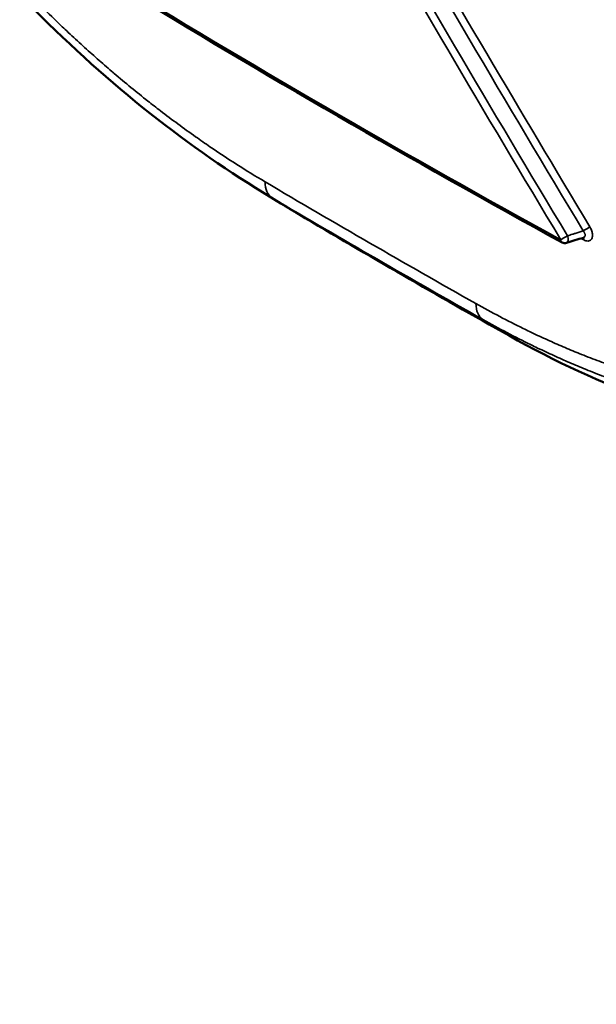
# Model space of a CAD drawing. Header units: millimetres. Extents: x 38 to 2514, y 38 to 1622.
# Tile 79 of 256: x 392 to 402, y 1243 to 1259. Entities that reach past the tile are written whole.
import ezdxf

# ---------------------------------------------------------------- set-up
doc = ezdxf.new("R2010")
doc.units = ezdxf.units.MM
doc.header["$LTSCALE"] = 7.692308
doc.layers.add('Visible (ISO)', color=7, linetype='Continuous', lineweight=50)
doc.layers.add('Visible Narrow (ISO)', color=7, linetype='Continuous', lineweight=35)

msp = doc.modelspace()

# ---------------------------------------------------------------- linework, layer by layer
at = {"layer": 'Visible (ISO)'}
for p, q in [((395.7505, 1256.6322), (395.7508, 1256.632)), ((396.1846, 1256.3636), (395.7508, 1256.632)), ((401.3306, 1255.7815), (401.3307, 1255.7815))]:
    msp.add_line(p, q, dxfattribs=at)
msp.add_arc((401.0153, 1255.7879), 0.1, 241.22986, 287.31188, dxfattribs=at)
msp.add_ellipse((459.9229, 1234.2228), major_axis=(-60, 0), ratio=0.5773503, start_param=5.9934983, end_param=7.8206421, dxfattribs=at)
for points in [[(400.9672, 1255.7002), (398.3947, 1257.1128), (395.8862, 1258.5653), (393.4471, 1260.0547)], [(395.7505, 1256.6322), (394.3713, 1257.4855), (393.01, 1258.6031), (391.7512, 1259.9074)], [(396.489, 1256.1795), (396.4879, 1256.1802), (396.4868, 1256.1809), (396.4857, 1256.1815)], [(400.0657, 1254.1145), (398.8585, 1254.7946), (397.6661, 1255.4831), (396.489, 1256.1795)], [(401.3306, 1255.7815), (401.2355, 1255.7518), (401.1403, 1255.7221), (401.0451, 1255.6924)], [(404.8045, 1252.4012), (403.2543, 1252.6428), (401.633, 1253.2306), (400.0657, 1254.1145)]]:
    msp.add_open_spline(points, degree=3, dxfattribs=at)
for points, knots in [([(396.4857, 1256.1815), (396.4852, 1256.1818), (396.4847, 1256.1821), (396.3829, 1256.2423), (396.2829, 1256.3028), (396.1846, 1256.3636)], [0, 0, 0, 0, 0.000333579, 0.000333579, 0.067056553, 0.067056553, 0.067056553, 0.067056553]), ([(401.336, 1255.7824), (401.336, 1255.7824), (401.336, 1255.7824), (401.3359, 1255.7824), (401.3344, 1255.7824), (401.3317, 1255.7818), (401.3312, 1255.7817), (401.3307, 1255.7815)], [0.0060372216, 0.0060372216, 0.0060372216, 0.0060372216, 0.0061149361, 0.0061149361, 0.0091312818, 0.0091312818, 0.0097623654, 0.0097623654, 0.0097623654, 0.0097623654])]:
    msp.add_open_spline(points, degree=3, knots=knots, dxfattribs=at)
at = {"layer": 'Visible Narrow (ISO)'}
for p, q in [((396.4857, 1256.1815), (396.0356, 1256.4597)), ((400.0588, 1254.1186), (399.6204, 1254.39))]:
    msp.add_line(p, q, dxfattribs=at)
for centre, major_axis, ratio, start_param, end_param in [((679.0408, 1424.6361), (-200.6108, 343.703), 0.8165046, 1.5660814, 1.5852166), ((678.8187, 1424.3618), (-201.2146, 343.3399), 0.816714, 1.5643858, 1.5833026), ((678.8237, 1424.4788), (-201.0778, 343.4189), 0.8165435, 1.5649587, 1.5838712), ((679.0498, 1424.7556), (-200.4686, 343.7726), 0.8163668, 1.5685407, 1.5857854), ((539.1189, 1339.6282), (200.5, -0.0003), 0.5773514, 3.8989644, 3.9520893), ((539.1189, 1337.3399), (200, -0.0003), 0.5773514, 3.914306, 3.9396778), ((396.3445, 1256.974), (-0.3055, -0.5164), 0.5848745, 5.5035765, 6.2719408), ((538.9428, 1331.2301), (199.6159, -5.91), 0.5569323, 3.9310875, 3.9564739), ((538.9317, 1330.6976), (-198.9718, 5.9043), 0.5568843, 0.7895329, 0.8149184), ((401.3726, 1255.9235), (-0.0858, -0.0514), 0.0084557, 3.7754556, 5.2587619), ((401.0153, 1255.7879), (0.0858, 0.0514), 0.0074187, 3.774735, 5.2585906), ((401.0153, 1255.7879), (-0.0481, -0.0877), 0.5626788, 5.4855429, 6.2831853), ((401.0153, 1255.7879), (0.0298, -0.0955), 0.5097553, 0, 1.6873723), ((539.1189, 1339.4428), (200, -0.0003), 0.5773514, 3.9520955, 3.952425), ((401.2708, 1255.7013), (0.0481, 0.0877), 0.5624802, 5.4853913, 6.0601526), ((399.9218, 1254.9087), (-0.2945, -0.5228), 0.5697514, 5.4917191, 6.2596655)]:
    msp.add_ellipse(centre, major_axis=major_axis, ratio=ratio, start_param=start_param, end_param=end_param, dxfattribs=at)
for points, knots in [([(391.7408, 1260.0898), (391.863, 1259.9633), (391.9842, 1259.8407), (392.226, 1259.6011), (392.3465, 1259.4843), (392.4993, 1259.3391), (392.5335, 1259.3069), (392.651, 1259.1967), (392.7334, 1259.1206), (392.8977, 1258.9711), (392.9796, 1258.8977), (393.1435, 1258.7532), (393.2254, 1258.682), (393.3209, 1258.6004), (393.3342, 1258.589), (393.4426, 1258.4968), (393.5379, 1258.4172), (393.7291, 1258.2603), (393.825, 1258.1831), (393.9921, 1258.051), (394.0629, 1257.9958), (394.2323, 1257.8657), (394.3314, 1257.791), (394.5309, 1257.6439), (394.6311, 1257.5714), (394.8137, 1257.4423), (394.8954, 1257.3855), (395.1263, 1257.2278), (395.2785, 1257.1272), (395.5908, 1256.9278), (395.751, 1256.8292), (395.9149, 1256.7324)], [0.00000017, 0.00000017, 0.00000017, 0.00000017, 0.0864463, 0.0864463, 0.17448381, 0.17448381, 0.2, 0.2, 0.26262802, 0.26262802, 0.32588813, 0.32588813, 0.38963433, 0.38963433, 0.4, 0.4, 0.47374062, 0.47374062, 0.54691072, 0.54691072, 0.6, 0.6, 0.67270439, 0.67270439, 0.74388782, 0.74388782, 0.8, 0.8, 0.9, 0.9, 1, 1, 1, 1]), ([(401.0602, 1255.8141), (401.0875, 1255.8226), (401.1151, 1255.8312), (401.1431, 1255.8399), (401.1591, 1255.8449), (401.1753, 1255.8499), (401.1915, 1255.855), (401.2361, 1255.8689), (401.2815, 1255.883), (401.3277, 1255.8974)], [0, 0, 0, 0, 0.3178345, 0.3178345, 0.3178345, 0.5, 0.5, 0.5, 1, 1, 1, 1]), ([(401.3307, 1255.7815), (401.3316, 1255.7818), (401.3325, 1255.7821), (401.3369, 1255.7838), (401.3399, 1255.7854), (401.3441, 1255.7883), (401.3455, 1255.7894), (401.3471, 1255.7909), (401.3474, 1255.7912), (401.3495, 1255.7933), (401.3512, 1255.7952), (401.3535, 1255.7986), (401.3543, 1255.8), (401.3563, 1255.804), (401.3573, 1255.8067), (401.3584, 1255.8107), (401.3588, 1255.8121), (401.3596, 1255.8165), (401.3599, 1255.8196), (401.36, 1255.8237), (401.36, 1255.8248), (401.3599, 1255.8294), (401.3595, 1255.8328), (401.3588, 1255.8371), (401.3586, 1255.8378), (401.3577, 1255.8424), (401.3567, 1255.8462), (401.3552, 1255.8507), (401.355, 1255.8512), (401.3535, 1255.8557), (401.3517, 1255.8599), (401.3494, 1255.8646), (401.3492, 1255.8651), (401.3472, 1255.8691), (401.3452, 1255.8728), (401.342, 1255.8779), (401.3412, 1255.8793), (401.3376, 1255.8848), (401.3345, 1255.8891), (401.3299, 1255.8947), (401.3288, 1255.8961), (401.3277, 1255.8974)], [0.23569156, 0.23569156, 0.23569156, 0.23569156, 0.25, 0.25, 0.30389457, 0.30389457, 0.33333333, 0.33333333, 0.3412525, 0.3412525, 0.38679979, 0.38679979, 0.41666667, 0.41666667, 0.4719404, 0.4719404, 0.5, 0.5, 0.5615477, 0.5615477, 0.58333333, 0.58333333, 0.65226917, 0.65226917, 0.66666667, 0.66666667, 0.74116233, 0.74116233, 0.75, 0.75, 0.82552643, 0.82552643, 0.83333333, 0.83333333, 0.89473442, 0.89473442, 0.91666667, 0.91666667, 0.98062373, 0.98062373, 0.99999992, 0.99999992, 0.99999992, 0.99999992]), ([(399.5029, 1254.6608), (399.6395, 1254.5837), (399.7742, 1254.5104), (399.9067, 1254.4406), (400.0416, 1254.3696), (400.1742, 1254.3022), (400.304, 1254.2385), (400.3416, 1254.22), (400.379, 1254.2018), (400.4162, 1254.184), (400.5074, 1254.1401), (400.5972, 1254.098), (400.6859, 1254.0575), (400.7755, 1254.0166), (400.8641, 1253.9773), (400.952, 1253.9393), (401.0407, 1253.901), (401.1288, 1253.864), (401.2167, 1253.8281), (401.231, 1253.8223), (401.2453, 1253.8165), (401.2596, 1253.8107), (401.3613, 1253.7696), (401.4629, 1253.7299), (401.5648, 1253.6915), (401.6659, 1253.6534), (401.7673, 1253.6165), (401.8695, 1253.5809), (401.9435, 1253.555), (402.0179, 1253.5298), (402.0928, 1253.5052), (402.1955, 1253.4714), (402.299, 1253.4388), (402.4039, 1253.4073), (402.5065, 1253.3765), (402.6104, 1253.3467), (402.7158, 1253.3182), (402.7988, 1253.2956), (402.8828, 1253.2738), (402.9678, 1253.2528), (403.1195, 1253.2152), (403.2746, 1253.18), (403.4329, 1253.1477), (403.5911, 1253.1154), (403.7525, 1253.0861), (403.9164, 1253.0602)], [0.00000003, 0.00000003, 0.00000003, 0.00000003, 0.08645496, 0.08645496, 0.08645496, 0.1744723, 0.1744723, 0.1744723, 0.2, 0.2, 0.2, 0.26262586, 0.26262586, 0.26262586, 0.32588485, 0.32588485, 0.32588485, 0.38963232, 0.38963232, 0.38963232, 0.4, 0.4, 0.4, 0.4737505, 0.4737505, 0.4737505, 0.54693194, 0.54693194, 0.54693194, 0.6, 0.6, 0.6, 0.67272691, 0.67272691, 0.67272691, 0.74393478, 0.74393478, 0.74393478, 0.8, 0.8, 0.8, 0.9, 0.9, 0.9, 1, 1, 1, 1]), ([(399.6204, 1254.39), (399.6204, 1254.39), (399.6204, 1254.39), (399.7587, 1254.3121), (399.8953, 1254.2377), (400.1663, 1254.0949), (400.3007, 1254.0266), (400.4727, 1253.9421), (400.5128, 1253.9227), (400.6452, 1253.859), (400.7363, 1253.8164), (400.9173, 1253.7339), (401.0072, 1253.694), (401.1864, 1253.6165), (401.2758, 1253.5789), (401.3812, 1253.5359), (401.3974, 1253.5293), (401.517, 1253.481), (401.6202, 1253.4407), (401.8266, 1253.3631), (401.9296, 1253.3257), (402.1099, 1253.2628), (402.1869, 1253.2367), (402.3683, 1253.1772), (402.4733, 1253.1442), (402.6836, 1253.0812), (402.7889, 1253.0511), (402.9819, 1252.9988), (403.0691, 1252.9762), (403.3123, 1252.9162), (403.4707, 1252.8804), (403.7938, 1252.8148), (403.9584, 1252.785), (404.1258, 1252.7589)], [0.00000025, 0.00000025, 0.00000025, 0.00000025, 0.00000047, 0.00000047, 0.08583696, 0.08583696, 0.17320526, 0.17320526, 0.2, 0.2, 0.26224799, 0.26224799, 0.32512408, 0.32512408, 0.38848819, 0.38848819, 0.4, 0.4, 0.4734124, 0.4734124, 0.54626118, 0.54626118, 0.6, 0.6, 0.67221151, 0.67221151, 0.74292193, 0.74292193, 0.8, 0.8, 0.89999408, 0.89999408, 1, 1, 1, 1]), ([(404.6986, 1252.4377), (404.582, 1252.4559), (404.4667, 1252.4758), (404.2372, 1252.5189), (404.1231, 1252.5422), (403.9951, 1252.5703), (403.9787, 1252.5739), (403.9624, 1252.5775), (403.8831, 1252.5953), (403.8049, 1252.6136), (403.6492, 1252.6517), (403.5716, 1252.6715), (403.422, 1252.7112), (403.35, 1252.731), (403.2771, 1252.7517), (403.2764, 1252.7519), (403.1909, 1252.7763), (403.1058, 1252.8015), (402.9352, 1252.8539), (402.8498, 1252.8811), (402.7033, 1252.9294), (402.6429, 1252.9498), (402.5811, 1252.9712), (402.5804, 1252.9714), (402.4598, 1253.0131), (402.3369, 1253.0575), (402.092, 1253.15), (401.9704, 1253.1979), (401.8375, 1253.2523), (401.8293, 1253.2556), (401.8211, 1253.259), (401.6807, 1253.3168), (401.5364, 1253.3788), (401.2564, 1253.5045), (401.1208, 1253.5677), (400.9821, 1253.6348), (400.8331, 1253.7069), (400.6812, 1253.7834), (400.3739, 1253.9442), (400.2182, 1254.0287), (400.0593, 1254.1183), (400.0588, 1254.1186)], [0, 0, 0, 0, 0.0767177, 0.0767177, 0.1551425, 0.1551425, 0.1666667, 0.1666667, 0.1666667, 0.2228032, 0.2228032, 0.2797098, 0.2797098, 0.3328142, 0.3328142, 0.3333333, 0.3333333, 0.3956964, 0.3956964, 0.4571519, 0.4571519, 0.4995453, 0.4995453, 0.5, 0.5, 0.5831371, 0.5831371, 0.6615162, 0.6615162, 0.6666667, 0.6666667, 0.6666667, 0.7546371, 0.7546371, 0.8330007, 0.8333333, 0.8333333, 0.9175396, 0.9175396, 0.9997375, 1, 1, 1, 1])]:
    msp.add_open_spline(points, degree=3, knots=knots, dxfattribs=at)
for points in [[(395.7508, 1256.632), (395.8444, 1256.5741), (395.9394, 1256.5166), (396.0356, 1256.4597)], [(401.3397, 1255.7432), (401.3513, 1255.7368), (401.3745, 1255.727), (401.4099, 1255.7221), (401.4431, 1255.731), (401.4657, 1255.7512), (401.4789, 1255.7768), (401.4848, 1255.8042), (401.4857, 1255.8322), (401.4824, 1255.8611), (401.475, 1255.8921), (401.4626, 1255.9261), (401.4495, 1255.952), (401.4415, 1255.9654)], [(400.0657, 1254.1145), (400.0634, 1254.1158), (400.0611, 1254.1172), (400.0588, 1254.1186)]]:
    msp.add_open_spline(points, degree=3, dxfattribs=at)

doc.saveas('drawing.dxf')
